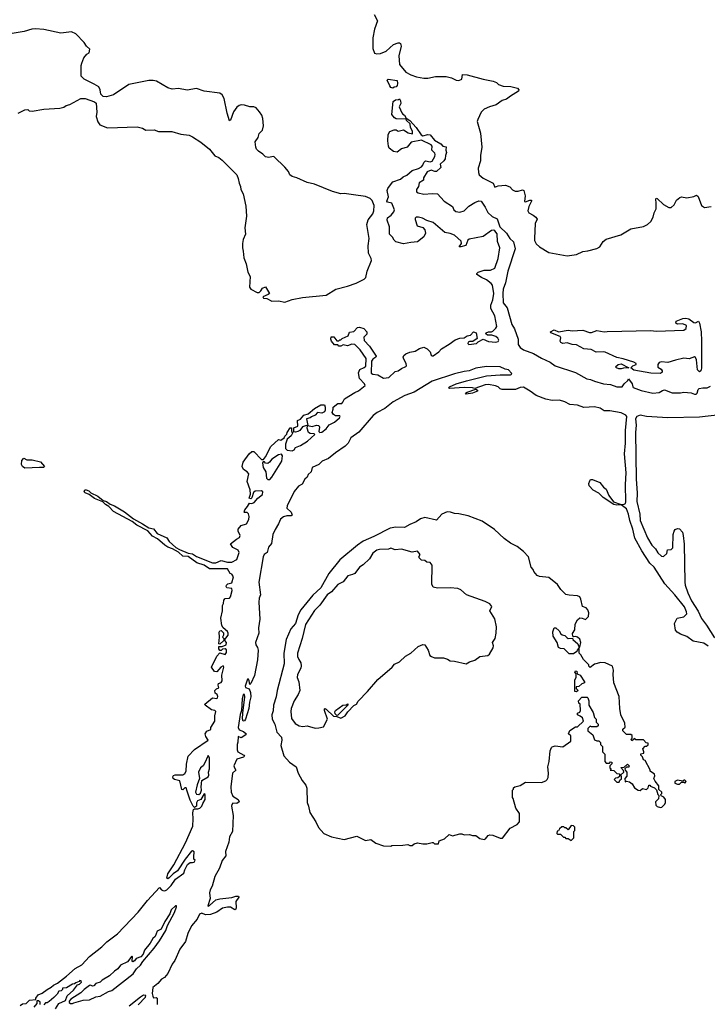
# Model space of a CAD drawing. Extents: x 2206940 to 2356632, y 511582 to 673215.
# Tile 72 of 228: x 2265558 to 2272037, y 589266 to 598546. Entities that reach past the tile are written whole.
import ezdxf

# ---------------------------------------------------------------- set-up
doc = ezdxf.new("R2010")
doc.units = 0

msp = doc.modelspace()

# ---------------------------------------------------------------- linework, layer by layer
at = {"layer": '0CON10XD'}
for points in [[(2268898.8, 598595), (2268930, 598535), (2268902.5, 598455), (2268886.2, 598375), (2268884.5, 598274.5), (2268901.2, 598231.2), (2268924.2, 598224.2), (2268956.2, 598226.2), (2269012.2, 598247.8), (2269078.9, 598311.1), (2269125, 598329.2), (2269135, 598328), (2269145, 598322.5), (2269152.5, 598295), (2269131.2, 598205), (2269137.5, 598125), (2269195, 598052), (2269242.5, 598025), (2269297, 598007), (2269365, 597995.6), (2269405, 597995.7), (2269475, 598010), (2269575, 598010), (2269625, 597997.5), (2269670, 597975), (2269695, 597973.8), (2269722.5, 597985), (2269731.7, 598028.3), (2269775, 598026), (2269925, 597984), (2270020, 597965), (2270050, 597955), (2270070, 597935), (2270115, 597920), (2270185, 597917.1), (2270249.2, 597899.2), (2270262.5, 597885), (2270257.8, 597872.2), (2270182, 597825), (2270145, 597795.5), (2270105, 597784.4), (2270047.9, 597742.1), (2269985, 597725.8), (2269935, 597704), (2269905.8, 597674.2), (2269874.2, 597605), (2269869.2, 597585), (2269901.1, 597475), (2269913.8, 597345), (2269900, 597265), (2269899.5, 597215), (2269877.1, 597145), (2269880, 597105), (2269888.6, 597085), (2269925, 597050.8), (2270020, 597005), (2270035, 596967.5), (2270065, 596980), (2270135, 596986.2), (2270175, 596970.8), (2270202, 596942), (2270225, 596930.8), (2270255, 596929.1), (2270295, 596940.8), (2270307.3, 596937.3), (2270322.1, 596885), (2270315, 596833.3), (2270325, 596829.2), (2270365, 596845.5), (2270380, 596845), (2270380.6, 596835), (2270354.7, 596785.3), (2270345.7, 596745), (2270354.4, 596724.4), (2270397.5, 596702.5), (2270422.5, 596685), (2270432.5, 596665), (2270415.8, 596625), (2270408, 596485), (2270408.9, 596465), (2270425, 596432.5), (2270455, 596406.1), (2270545, 596353), (2270715, 596320.7), (2270805, 596332.9), (2270865, 596362.5), (2270912.5, 596367.5), (2270995, 596388.1), (2271025, 596406.2), (2271054.6, 596455), (2271085, 596477.1), (2271221.8, 596518.2), (2271315, 596574.6), (2271435, 596598.1), (2271473.3, 596615), (2271505, 596643.3), (2271526.2, 596685), (2271535.9, 596724.1), (2271555.5, 596764.5), (2271556.4, 596815), (2271552.6, 596857.4), (2271555, 596863.3), (2271565, 596862), (2271625, 596804.3), (2271675, 596776.7), (2271695, 596776.7), (2271725, 596800), (2271748, 596845), (2271778.8, 596871.2), (2271795, 596876), (2271845, 596866), (2271910.5, 596879.5), (2271935, 596892.5), (2271950.7, 596880.7), (2271981.2, 596795), (2272010, 596775), (2272075, 596783.8)], [(2268055, 595884.2), (2268125, 595909.4), (2268223.5, 595926.5), (2268445, 595950), (2268537.5, 596005), (2268647.1, 596032.9), (2268728.2, 596061.8), (2268805, 596101.4), (2268818.1, 596115), (2268831.5, 596175), (2268871.4, 596275), (2268869.2, 596295), (2268844.1, 596344.1), (2268840, 596415), (2268849.2, 596485), (2268830, 596615), (2268841.7, 596658.3), (2268885.6, 596715), (2268895.6, 596745), (2268898.9, 596795), (2268880.5, 596840.5), (2268859.5, 596859.5), (2268815, 596878.8), (2268703.9, 596896.1), (2268615, 596908), (2268585, 596906), (2268505, 596928), (2268335.8, 596995.8), (2268265, 597011.2), (2268170, 597055), (2268125, 597066.7), (2268102.5, 597085), (2268091.2, 597115), (2268055, 597156.7), (2267955, 597252.5), (2267945, 597257.5), (2267905, 597247.5), (2267875, 597252.5), (2267849.3, 597279.3), (2267807, 597307), (2267790, 597325), (2267783, 597343), (2267777.5, 597395), (2267803.6, 597436.4), (2267815, 597472.5), (2267846.8, 597503.2), (2267854.3, 597545), (2267849.1, 597615), (2267839.5, 597645), (2267818.7, 597678.7), (2267785, 597715.7), (2267765, 597724.3), (2267725, 597725.6), (2267675, 597741.4), (2267645, 597744.3), (2267625, 597738.6), (2267605, 597722.5), (2267573.8, 597676.2), (2267545, 597597.5), (2267535, 597592.5), (2267511.8, 597665), (2267483.2, 597803.2), (2267465, 597837.1), (2267445, 597852.2), (2267295, 597872.9), (2267225, 597898.1), (2267135, 597881.1), (2267055, 597897.1), (2266995, 597891.2), (2266955, 597904), (2266845.9, 597965.9), (2266815, 597973.8), (2266775, 597971.2), (2266585.9, 597934.1), (2266441.7, 597838.3), (2266375, 597817.5), (2266343, 597823), (2266323, 597843), (2266316.7, 597885), (2266301.7, 597911.7), (2266259.7, 597939.7), (2266164.2, 597984.2), (2266137.5, 598015), (2266138, 598115), (2266143, 598137), (2266160.8, 598185), (2266190.4, 598219.6), (2266211.2, 598235), (2266218.3, 598268.3), (2266186.2, 598296.2), (2266165, 598330), (2266085, 598412.5), (2266045, 598430), (2265945, 598418.8), (2265786.4, 598453.6), (2265705, 598459.2), (2265672.3, 598457.7), (2265600, 598435), (2265485, 598416.2)], [(2269075, 597900), (2269055, 597907.5), (2269043.9, 597923.9), (2269020, 597975), (2269030, 597985), (2269115, 597972.5), (2269118.1, 597945), (2269113.3, 597925), (2269105, 597912.5), (2269085, 597910), (2269075, 597900)], [(2265543.3, 597665), (2265605, 597697.5), (2265635, 597700), (2265648.3, 597688.3), (2265675, 597683.3), (2265785, 597702.5), (2265935, 597712.5), (2265975, 597722.5), (2265995, 597737.5), (2266030, 597745), (2266135, 597802.5), (2266175, 597802.5), (2266261.7, 597771.7), (2266278.3, 597758.3), (2266283.3, 597675), (2266277.5, 597635), (2266293.8, 597583.8), (2266313.9, 597553.9), (2266385, 597527.5), (2266663.6, 597536.4), (2266713.6, 597523.6), (2266745, 597503.3), (2266825, 597506.7), (2266865, 597492), (2266991.7, 597491.7), (2267075, 597466.2), (2267155, 597456.2), (2267185, 597443.3), (2267265, 597390), (2267345, 597326.7), (2267395, 597262.5), (2267435, 597247.5), (2267465, 597223.3), (2267602.3, 597082.3), (2267617.8, 597047.8), (2267624.3, 597005), (2267639.2, 596975), (2267640.8, 596945), (2267663.1, 596905), (2267688.3, 596788.3), (2267694.5, 596695), (2267680, 596585), (2267683.8, 596525), (2267664.2, 596475.8), (2267656.2, 596435), (2267656.2, 596395), (2267663.3, 596365), (2267670.7, 596300.7), (2267692, 596245), (2267706.2, 596165), (2267730, 596125), (2267723.6, 596026.4), (2267736.2, 596005), (2267795, 595976), (2267815, 595976.2), (2267830.5, 595989.5), (2267845, 596016.2), (2267875, 596027.5), (2267910, 595965), (2267900, 595955), (2267850, 595935), (2267855, 595920), (2267885, 595917.5), (2267935, 595894.2), (2267995, 595895.6), (2268055, 595884.2)], [(2268156.7, 594515), (2268205, 594532.8), (2268270, 594575), (2268337.5, 594635), (2268331.7, 594641.7), (2268295, 594645.7), (2268278, 594655), (2268266.2, 594695), (2268268.3, 594718.3), (2268261.7, 594721.7), (2268221.7, 594708.3), (2268196.7, 594675), (2268177.5, 594665), (2268155, 594657.5), (2268141.7, 594661.7), (2268141.7, 594698.3), (2268177.5, 594715), (2268175, 594767.5), (2268205, 594780), (2268235, 594817.5), (2268275, 594830), (2268335, 594882.5), (2268395, 594916.2), (2268430, 594915), (2268437.5, 594895), (2268437.5, 594865), (2268430, 594850), (2268405, 594838.8), (2268365, 594843.3), (2268342.7, 594817.3), (2268306.4, 594803.6), (2268295, 594792.5), (2268260, 594785), (2268271.7, 594721.7), (2268315, 594712.9), (2268355, 594722.9), (2268375, 594720), (2268384, 594705), (2268376, 594665), (2268384.4, 594654.4), (2268405, 594659.6), (2268445, 594691.2), (2268472.4, 594727.6), (2268525, 594752.8), (2268570.6, 594795), (2268577.1, 594805), (2268573.6, 594813.6), (2268532.3, 594812.3), (2268513.9, 594823.9), (2268502.5, 594845), (2268512.5, 594875), (2268510, 594895), (2268555, 594927.5), (2268591.7, 594928.3), (2268601.7, 594941.7), (2268617, 594973), (2268715, 595033.8), (2268751.2, 595048.8), (2268812.5, 595097.5), (2268806.2, 595115), (2268760.7, 595165), (2268751.4, 595218.6), (2268762.5, 595247.5), (2268805, 595267.1), (2268818, 595282), (2268823, 595353), (2268766.2, 595435), (2268715, 595483.3), (2268687, 595487), (2268645, 595473.3), (2268605, 595480), (2268585, 595470), (2268565, 595470), (2268555, 595480), (2268525, 595480), (2268496.4, 595516.4), (2268490, 595535), (2268493.9, 595556.1), (2268518.3, 595558.3), (2268545, 595520), (2268565, 595520), (2268575, 595530), (2268585, 595530), (2268595, 595540), (2268653, 595567), (2268665, 595600), (2268705, 595607.5), (2268740, 595645), (2268758.3, 595648.3), (2268800, 595635), (2268830, 595605), (2268828.3, 595581.7), (2268800, 595555), (2268803, 595523), (2268855, 595470), (2268917.5, 595375), (2268912.5, 595365), (2268883.9, 595346.1), (2268873, 595327), (2268870.6, 595215), (2268885, 595203.5), (2268932.7, 595197.3), (2268985, 595168.6), (2269035, 595174.7), (2269095, 595229.2), (2269125, 595237.5), (2269155, 595260), (2269195, 595277.5), (2269202.5, 595285), (2269200, 595305), (2269176, 595345), (2269170.8, 595365), (2269178.3, 595381.7), (2269195, 595395.8), (2269235, 595411.9), (2269285, 595420.6), (2269325, 595447.1), (2269365, 595459.4), (2269398, 595445), (2269426.5, 595416.5), (2269435.6, 595385), (2269445, 595376.7), (2269455, 595377.9), (2269506.7, 595415), (2269532.5, 595445), (2269605, 595486.7), (2269661.7, 595528.3), (2269705, 595543.8), (2269745, 595548.8), (2269775, 595566.2), (2269807, 595573), (2269835, 595603.3), (2269860, 595595), (2269867.5, 595542.5), (2269827.3, 595512.7), (2269795, 595511.4), (2269784.4, 595505.6), (2269780, 595495), (2269790.8, 595485), (2269861.2, 595495), (2269879.3, 595510.7), (2269926, 595534), (2269975, 595514.4), (2270045, 595507.2), (2270065, 595511.8), (2270071.5, 595525), (2270062.2, 595545), (2270045, 595561.1), (2270006.1, 595573.9), (2269965, 595571.2), (2269950, 595585), (2269953.3, 595595), (2269975, 595603.8), (2270005, 595603.3), (2270015, 595608.8), (2270045, 595638), (2270052.2, 595655), (2270036.1, 595755), (2269995.8, 595825), (2269997.1, 595855), (2270014.5, 595905), (2270024.7, 595965), (2270012.4, 596042.4), (2270000.6, 596060.6), (2269955, 596095.6), (2269908.8, 596115), (2269866.2, 596145), (2269866.2, 596155), (2269876.7, 596165), (2269915, 596180), (2269935, 596185.7), (2269995, 596186.2), (2270035.7, 596205), (2270065.4, 596295), (2270082.5, 596395), (2270060, 596455), (2270056.2, 596526.2), (2270035, 596556.2), (2270025, 596561.8), (2270005, 596559.6), (2269925, 596502.3), (2269791.5, 596478.5), (2269781.2, 596468.8), (2269761.1, 596418.9), (2269714, 596404), (2269700, 596405), (2269720, 596435), (2269717.7, 596457.7), (2269653.8, 596513.8), (2269615, 596530), (2269565, 596540), (2269452.5, 596635), (2269395, 596653.8), (2269353.9, 596676.1), (2269315, 596683.8), (2269295, 596683.3), (2269283.3, 596675), (2269283.6, 596663.6), (2269304.2, 596604.2), (2269355.9, 596585.9), (2269375.9, 596565.9), (2269380, 596535), (2269365, 596498.8), (2269305, 596451.5), (2269242.5, 596447.5), (2269175, 596432.9), (2269100.9, 596450.9), (2269085, 596466.7), (2269071.2, 596495), (2269041.1, 596525), (2269041.4, 596595), (2269020, 596655), (2269022.9, 596677.1), (2269057.3, 596702.7), (2269083.3, 596735), (2269088, 596755), (2269065.7, 596815.7), (2269025, 596825.8), (2269017.1, 596835), (2269032.7, 596875), (2269019.5, 596935), (2269025.8, 596955), (2269050.7, 596989.3), (2269075, 597017.5), (2269145, 597043.3), (2269170, 597065), (2269205, 597082), (2269255, 597126), (2269315, 597144), (2269345, 597160), (2269357.5, 597175), (2269365, 597200), (2269380, 597215), (2269425, 597206.7), (2269445, 597213.8), (2269468.8, 597255), (2269473.3, 597275), (2269469.3, 597289.3), (2269440, 597315), (2269443.6, 597353.6), (2269435.9, 597365.9), (2269345, 597410), (2269245, 597391.2), (2269207.5, 597345), (2269155, 597328.8), (2269115, 597298.8), (2269080, 597305), (2269040, 597335), (2269032.3, 597352.3), (2269025.8, 597405), (2269030, 597465), (2269045, 597491.2), (2269085, 597506.7), (2269105, 597506.7), (2269125, 597496.7), (2269175, 597506.7), (2269218.3, 597478.3), (2269260, 597470), (2269257.5, 597495), (2269240.7, 597530.7), (2269237.5, 597565), (2269202.5, 597595), (2269198.3, 597608.3), (2269105, 597610), (2269090, 597620), (2269065, 597652.5), (2269077.5, 597775), (2269098.3, 597791.7), (2269126.7, 597793.3), (2269135, 597800), (2269145, 597780), (2269148, 597755), (2269133.3, 597725), (2269159.3, 597669.3), (2269167, 597657), (2269185, 597647.5), (2269198.3, 597618.3), (2269232.5, 597595), (2269295, 597531.2), (2269339.7, 597459.7), (2269355, 597452.5), (2269405, 597463.8), (2269425, 597460), (2269465, 597410), (2269526.1, 597376.1), (2269545, 597353.3), (2269577, 597347), (2269573.3, 597315), (2269580, 597295), (2269568.8, 597265), (2269568.1, 597235), (2269555, 597214.2), (2269520, 597185), (2269525, 597152.5), (2269485, 597116.2), (2269470, 597115), (2269435, 597128.8), (2269398.1, 597111.9), (2269362.5, 597055), (2269362.5, 597035), (2269321.7, 597008.3), (2269316.7, 596975), (2269296.2, 596945), (2269296.2, 596925), (2269312.5, 596915), (2269365, 596900.9), (2269445, 596907.1), (2269495, 596904), (2269556.1, 596836.1), (2269636.4, 596786.4), (2269648, 596755), (2269668.9, 596738.9), (2269705, 596731.9), (2269745, 596744), (2269790.9, 596789.1), (2269845, 596824.5), (2269885, 596838.2), (2269905, 596834.4), (2269945, 596777.5), (2269967.7, 596727.7), (2270009.5, 596689.5), (2270057.5, 596667.5), (2270083, 596593), (2270145, 596534.1), (2270176.3, 596485), (2270210.8, 596450.8), (2270225.2, 596384.8), (2270156, 596175), (2270135.8, 596065), (2270114.1, 596005), (2270109.8, 595965), (2270115, 595878.6), (2270149.6, 595829.6), (2270195, 595674.3), (2270220.9, 595630.9), (2270254.2, 595535), (2270254.2, 595485), (2270274.5, 595455), (2270306.5, 595435), (2270400.8, 595400.8), (2270473.4, 595355), (2270557.8, 595317.8), (2270605, 595284.7), (2270795, 595220.4), (2270900.7, 595160.7), (2270935.3, 595155.3), (2270975, 595137.7), (2271057.5, 595115), (2271125, 595106.2), (2271183.4, 595086.6), (2271236, 595085), (2271252.9, 595115), (2271288.8, 595145), (2271295, 595160), (2271327.8, 595115), (2271333.8, 595085), (2271340, 595080), (2271415, 595049.6), (2271525, 595026.5), (2271585, 595031.2), (2271615, 595052.5), (2271635, 595058.5), (2271705, 595028.5), (2271785, 595027.8), (2271816.3, 595036.3), (2271885, 595029.6), (2271916.7, 595015), (2271933.3, 595015), (2271942.5, 595025), (2271951, 595059), (2271961.4, 595068.6), (2271995, 595076.5), (2272035, 595077), (2272068.5, 595091.5)], [(2271595, 595212), (2271505, 595213.4), (2271345, 595242.6), (2271316.7, 595265), (2271336, 595284), (2271367.5, 595295), (2271367.5, 595305), (2271345, 595317.5), (2271245, 595350), (2271185, 595362.5), (2271075, 595412), (2271055, 595416.2), (2270990.9, 595410.9), (2270943.6, 595436.4), (2270875, 595443.8), (2270805, 595482.5), (2270765, 595484), (2270715, 595500), (2270675, 595494.2), (2270656.7, 595505), (2270652, 595515), (2270656.7, 595546.7), (2270650, 595560), (2270562.5, 595595), (2270560, 595605), (2270595, 595622.5), (2270635, 595602.5), (2270725, 595621.2), (2270765, 595613.3), (2270865, 595620), (2270926.4, 595596.4), (2270945, 595596.2), (2270995, 595616), (2271064.2, 595604.2), (2271092.7, 595607.3), (2271505, 595617.5), (2271555, 595609.4), (2271815, 595620.8), (2271838.8, 595635), (2271842.5, 595665), (2271805, 595680), (2271755, 595675.8), (2271741.4, 595685), (2271744.5, 595705.5), (2271805, 595729.2), (2271835, 595733.1), (2271863.8, 595725), (2271911.7, 595691.7), (2271925, 595690), (2271955, 595703.8), (2271965, 595686.7), (2271978.8, 595605), (2271983.9, 595515), (2271981.8, 595261.8), (2271976.4, 595235), (2271965, 595228.6), (2271946, 595245), (2271935, 595340), (2271925, 595363.3), (2271915, 595367.5), (2271865, 595350), (2271815, 595356), (2271738.3, 595338.3), (2271663.6, 595316.4), (2271605, 595320), (2271585, 595313.8), (2271572, 595295), (2271572, 595272), (2271603, 595253), (2271612.5, 595235), (2271612.5, 595225), (2271595, 595212)], [(2271225, 595254.4), (2271202.5, 595255), (2271180, 595265), (2271172.5, 595275), (2271197.5, 595295), (2271225, 595303.3), (2271297.5, 595265), (2271247.3, 595262.7), (2271225, 595254.4)], [(2272045, 592641.9), (2272005, 592668.5), (2271905, 592688.5), (2271843, 592733), (2271786, 592755), (2271752.9, 592775), (2271736.1, 592793.9), (2271729.1, 592855), (2271754.2, 592905.8), (2271815, 592919.3), (2271843.3, 592945), (2271841.1, 592965), (2271821, 593011), (2271732, 593125), (2271637.9, 593227.9), (2271535.2, 593385.2), (2271494.8, 593424.8), (2271419.5, 593539.5), (2271355, 593659.5), (2271335.6, 593745.6), (2271305.6, 593824.4), (2271294.8, 593885), (2271276, 593936), (2271225, 593972.5), (2271185, 593970.8), (2271155, 593977.1), (2271056.7, 594043.3), (2271015, 594084.3), (2270962.2, 594112.2), (2270924.2, 594154.2), (2270921.2, 594175), (2270928.7, 594201.3), (2270937.3, 594212.7), (2270955, 594213.1), (2271024.3, 594185), (2271060.1, 594140.1), (2271085, 594122.5), (2271110.7, 594060.7), (2271153.4, 594003.4), (2271225.4, 593975.4), (2271255, 593978.9), (2271265, 593986.7), (2271269.3, 594000.7), (2271265.9, 594164.1), (2271273.8, 594275), (2271255.9, 594455), (2271265.4, 594554.6), (2271264.8, 594675), (2271280.2, 594805), (2271269.8, 594819.8), (2271225, 594839.6), (2271120.1, 594859.9), (2271065, 594858.7), (2271026, 594885), (2270975, 594896.5), (2270872.3, 594892.3), (2270813.6, 594913.6), (2270740.7, 594920.7), (2270695, 594945.8), (2270645, 594960.5), (2270575, 594958.3), (2270515, 594969.2), (2270423.3, 595003.3), (2270366.3, 595046.3), (2270305, 595082), (2270275, 595080), (2270228.8, 595061.2), (2270105, 595062), (2270085, 595067.5), (2270066.7, 595085), (2270042.5, 595095), (2269975, 595108.1), (2269945, 595105.6), (2269845, 595070), (2269825, 595077.5), (2269745, 595078.5), (2269608.8, 595068.8), (2269597.5, 595075), (2269606.2, 595085), (2269669.2, 595115), (2269767.8, 595142.2), (2269955, 595189), (2270085, 595200.3), (2270181.1, 595198.9), (2270193.8, 595205), (2270190.6, 595215), (2270163.3, 595245), (2270132, 595252), (2270085, 595275.4), (2269957.1, 595277.1), (2269855, 595262.2), (2269792.5, 595237.5), (2269745, 595231.4), (2269655, 595207), (2269445, 595138.5), (2269273.3, 595036.7), (2269187.1, 595005), (2269077.3, 594945), (2268999.2, 594880.8), (2268925.9, 594845), (2268889.1, 594815), (2268752.3, 594657.7), (2268678.7, 594605), (2268654.2, 594555.8), (2268625.6, 594525), (2268531.9, 594465), (2268468.9, 594411.1), (2268408, 594385), (2268376.3, 594353.7), (2268315, 594326.3), (2268303.5, 594285), (2268275, 594260.8), (2268266, 594235), (2268243.5, 594215), (2268220.3, 594169.7), (2268185, 594148.9), (2268145, 594097.7), (2268077.5, 593965), (2268075, 593942), (2268115.4, 593905.4), (2268124, 593875), (2268115, 593868.6), (2268075, 593868.5), (2268045, 593860.6), (2268015, 593837.5), (2267997, 593793), (2267965, 593740), (2267944.4, 593694.4), (2267930.8, 593609.2), (2267900.8, 593575), (2267890, 593525), (2267862.2, 593505), (2267852.9, 593485), (2267810.8, 593245), (2267827.8, 593125), (2267815, 593093.8), (2267810.9, 593055), (2267820.6, 592895), (2267808.6, 592815), (2267811.4, 592765), (2267778.2, 592675), (2267781.5, 592655), (2267799.2, 592629.2), (2267805.4, 592605.4), (2267798.5, 592511.5), (2267769.4, 592365), (2267735, 592290), (2267725, 592280), (2267720, 592315), (2267715, 592330), (2267705, 592330), (2267682.8, 592265), (2267685, 592252), (2267718.8, 592238.8), (2267733.1, 592205), (2267735.5, 592164.5), (2267721.9, 592115), (2267718.1, 592055), (2267685.5, 591954.5), (2267675, 591937.5), (2267664.1, 591934.1), (2267657.7, 591957.7), (2267658.8, 592011.2), (2267680.5, 592165), (2267676.7, 592186.7), (2267663.1, 592185), (2267653.5, 592145), (2267646.1, 592033.9), (2267635, 591996.7), (2267616.2, 591875), (2267625, 591851.9), (2267665, 591837.5), (2267692.5, 591815), (2267687.5, 591805), (2267645, 591776.2), (2267615, 591790), (2267613.6, 591736.4), (2267605.8, 591714.2), (2267606.4, 591665), (2267612.7, 591645), (2267671.2, 591615), (2267676, 591605), (2267665, 591594.4), (2267603.2, 591576.8), (2267576.2, 591515), (2267581.1, 591495), (2267595.8, 591474.2), (2267563.7, 591443.7), (2267546.9, 591315), (2267550.9, 591265), (2267565, 591226.7), (2267617.5, 591195), (2267624.2, 591175), (2267605, 591160), (2267565, 591160.5), (2267555, 591150.8), (2267553, 591135), (2267569.4, 591045), (2267562.2, 590895), (2267535, 590845.8), (2267527.7, 590795), (2267498.2, 590705), (2267499.4, 590665), (2267465, 590620.6), (2267440.9, 590549.1), (2267395, 590472.1), (2267370.6, 590379.4), (2267351.9, 590345), (2267346.6, 590316.6), (2267351.2, 590265), (2267331.2, 590195), (2267335, 590191.2), (2267345, 590196.2), (2267405, 590249.4), (2267445, 590260), (2267555, 590273.8), (2267594.1, 590285.9), (2267620, 590285), (2267622.5, 590275), (2267593.8, 590235), (2267598, 590175), (2267595, 590162.5), (2267585, 590157.5), (2267545, 590180.8), (2267515, 590181.9), (2267468.9, 590171.1), (2267415.3, 590134.7), (2267355, 590113.2), (2267309.9, 590109.9), (2267274.6, 590124.6), (2267253.2, 590115), (2267230.9, 590069.1), (2267175, 590004.5), (2267142.4, 589935), (2267121, 589859), (2267065.8, 589785), (2267020.9, 589679.1), (2266995, 589644.4), (2266952.1, 589557.9), (2266920.6, 589519.4), (2266895, 589504.5), (2266858.8, 589461.2), (2266812.6, 589425), (2266806.9, 589366.9), (2266811.5, 589341.5), (2266817.5, 589327.5), (2266845, 589330), (2266853.6, 589323.6), (2266854, 589265)], [(2269765, 595017.5), (2269757.5, 595025), (2269774.2, 595035.8), (2269855, 595062.5), (2269870, 595055), (2269872.5, 595045), (2269825, 595024.5), (2269765, 595017.5)], [(2272155, 594822.9), (2271965, 594800), (2271665, 594792.6), (2271465, 594805.8), (2271405, 594818), (2271373.5, 594806.5), (2271359.8, 594785), (2271365.6, 594725), (2271360, 594655), (2271368.3, 594218.3), (2271375.9, 594085), (2271373.6, 594003.6), (2271400, 593885), (2271405.2, 593825), (2271473.2, 593663.2), (2271513.4, 593593.4), (2271548.5, 593558.5), (2271571.8, 593521.8), (2271605, 593489.6), (2271625, 593488.1), (2271656, 593515), (2271661.7, 593548.3), (2271695, 593553.5), (2271713.1, 593566.9), (2271716.9, 593695), (2271723.8, 593725), (2271735, 593741.3), (2271755, 593749.2), (2271775, 593746.7), (2271802.3, 593715), (2271811.2, 593685), (2271818.5, 593601.5), (2271825.2, 593245.2), (2271829, 593215), (2271852.7, 593145), (2271887.5, 593067.5), (2271950.9, 592970.9), (2271982.4, 592902.4), (2272030, 592840), (2272105, 592720.2)], [(2265562.5, 589255), (2265585, 589270), (2265617, 589273), (2265650, 589305), (2265710, 589310), (2265710, 589325), (2265732.5, 589355), (2265768.8, 589371.2), (2265815, 589406.7), (2265853.6, 589426.4), (2265875, 589446.7), (2265913.6, 589466.4), (2265999.2, 589530.8), (2266080, 589605), (2266142.3, 589637.7), (2266215, 589715.8), (2266332.5, 589807.5), (2266378, 589855), (2266479.5, 589930.5), (2266673.8, 590136.2), (2266762.2, 590245), (2266875, 590367.5), (2266892.5, 590345), (2266905, 590338.8), (2266925, 590336.2), (2266945, 590346), (2266983.8, 590385), (2267024.3, 590445.7), (2267105, 590502.5), (2267113.8, 590535), (2267140, 590585), (2267165, 590601.2), (2267187, 590603), (2267202.5, 590605), (2267210, 590625), (2267200, 590635), (2267197.5, 590655), (2267203, 590703), (2267185, 590713.3), (2267175, 590708.8), (2267116.2, 590635), (2267045.9, 590524.1), (2267005, 590496.7), (2266965, 590456.7), (2266955, 590450), (2266943.8, 590453.8), (2266954.4, 590495), (2267009.2, 590580.8), (2267120.4, 590789.6), (2267187.8, 590945), (2267192.8, 591015), (2267188.7, 591071.3), (2267195, 591102.5), (2267205, 591110), (2267235, 591107.5), (2267255, 591114), (2267275, 591134), (2267281.9, 591158.1), (2267305.4, 591195), (2267305, 591242.5), (2267295, 591250), (2267263, 591197), (2267233.3, 591185), (2267223.9, 591166.1), (2267222.5, 591135), (2267205, 591120), (2267192.3, 591132.3), (2267165, 591190), (2267137.1, 591275), (2267125, 591306.7), (2267115, 591307.5), (2267095, 591287.5), (2267085, 591290), (2267065, 591371.2), (2267015.8, 591385.8), (2267003.3, 591395), (2267000.7, 591409.3), (2267006.7, 591423.3), (2267021.4, 591428.6), (2267095, 591430), (2267115, 591440.8), (2267125.5, 591465), (2267129.8, 591530.2), (2267144.3, 591605.7), (2267203.5, 591666.5), (2267332.5, 591755), (2267310, 591790), (2267304.6, 591815.4), (2267320.6, 591839.4), (2267360, 591855), (2267357.5, 591875), (2267395.5, 591935), (2267397.1, 591985), (2267407.3, 592027.3), (2267396.4, 592036.4), (2267365, 592042.5), (2267306.2, 592085), (2267301.2, 592095), (2267375, 592153.3), (2267415, 592147.5), (2267422.5, 592155), (2267425.9, 592165.9), (2267417.5, 592185), (2267398.3, 592198.3), (2267397.5, 592222.5), (2267411.7, 592238.3), (2267435, 592250), (2267427.5, 592275), (2267430, 592290), (2267455, 592298.8), (2267465, 592313.3), (2267462.3, 592367.7), (2267480.8, 592445), (2267475, 592456.7), (2267453.8, 592445), (2267415, 592400), (2267391.7, 592401.7), (2267363.8, 592445), (2267414.2, 592545.8), (2267445, 592580), (2267495, 592564), (2267505, 592582.5), (2267505, 592607.5), (2267495, 592616.7), (2267467.5, 592612.5), (2267455, 592600), (2267445, 592600), (2267432.5, 592615), (2267435, 592640), (2267465, 592637.5), (2267502.5, 592655), (2267507, 592677), (2267490, 592695), (2267490, 592705), (2267522.5, 592745), (2267522.5, 592765), (2267515, 592780), (2267473.6, 592813.6), (2267462.5, 592835), (2267454, 592905), (2267470, 592975), (2267467.5, 593025), (2267477.5, 593045), (2267480, 593075), (2267495, 593090), (2267535, 593093.3), (2267543.9, 593106.1), (2267560, 593165), (2267555, 593185.8), (2267510.8, 593190.8), (2267504.1, 593204.1), (2267506, 593215), (2267519.7, 593230.3), (2267555, 593237.5), (2267572.5, 593295), (2267555, 593320), (2267540, 593325), (2267515, 593369.1), (2267345, 593370.4), (2267295.4, 593405.4), (2267225.5, 593425.5), (2267145.2, 593485.2), (2267095, 593490.9), (2267055, 593528.2), (2266998.3, 593558.3), (2266954.5, 593574.5), (2266925, 593594.2), (2266855, 593653.5), (2266809.1, 593679.1), (2266765, 593727.6), (2266661, 593781), (2266616.5, 593816.5), (2266441.2, 593911.2), (2266398.6, 593958.6), (2266365.5, 593975.5), (2266342, 594002), (2266262.9, 594032.9), (2266212.3, 594072.3), (2266175, 594086.2), (2266166.2, 594095), (2266170, 594115), (2266185, 594116.2), (2266209.4, 594105), (2266226.5, 594086.5), (2266295, 594055.3), (2266343.3, 594013.3), (2266375, 594006.1), (2266408.9, 593978.9), (2266452.1, 593965), (2266545, 593907.2), (2266630.4, 593840.4), (2266715, 593794.3), (2266775, 593757.4), (2266818.2, 593748.2), (2266854.4, 593704.4), (2266942.8, 593662.8), (2266967.4, 593627.4), (2267030.3, 593570.3), (2267062.5, 593552.5), (2267145, 593518.3), (2267185, 593511.7), (2267225, 593486.8), (2267375, 593427.1), (2267405, 593427.1), (2267455, 593448.5), (2267515, 593434.8), (2267555.4, 593434.6), (2267605, 593458.8), (2267626, 593525), (2267616.7, 593545), (2267565, 593572.5), (2267543.3, 593606.7), (2267599.1, 593650.9), (2267627.5, 593665), (2267636.1, 593686.1), (2267616.7, 593725), (2267617.5, 593745), (2267645, 593777.5), (2267695, 593793.8), (2267716.2, 593835), (2267720, 593865), (2267715, 593890), (2267701.7, 593901.7), (2267675, 593900), (2267672.5, 593905), (2267677.5, 593925), (2267703.6, 593956.4), (2267721.7, 593988.3), (2267745, 593987.5), (2267767.5, 593995), (2267800, 594035), (2267845, 594072.5), (2267850, 594095), (2267835, 594106.1), (2267777.3, 594102.7), (2267761.7, 594088.3), (2267745, 594040), (2267735, 594030), (2267720, 594035), (2267732.5, 594075), (2267728, 594115), (2267700, 594195), (2267715.4, 594265), (2267700.5, 594285), (2267665, 594305.5), (2267652.7, 594335), (2267664, 594376), (2267718.9, 594455), (2267745, 594476.2), (2267765, 594477.3), (2267835, 594401.2), (2267855, 594400), (2267874.3, 594425.7), (2267925, 594523.8), (2267995, 594590), (2268017, 594583), (2268050, 594605), (2268055, 594620), (2268075, 594640), (2268077.5, 594655), (2268105, 594700), (2268118.3, 594698.3), (2268120, 594665), (2268130, 594655), (2268116.2, 594625), (2268078.8, 594591.2), (2268062.5, 594545), (2268063.1, 594505), (2268077.4, 594487.4), (2268126.2, 594483.8), (2268145, 594492.5), (2268156.7, 594515)], [(2265605, 594320), (2265583.8, 594333.8), (2265574.3, 594354.3), (2265578.3, 594391.7), (2265595, 594412.5), (2265625, 594398.8), (2265675, 594397.5), (2265755, 594377.5), (2265792.5, 594335), (2265783, 594327), (2265745, 594324.4), (2265605, 594320)], [(2267895, 594211.9), (2267915, 594212.1), (2267935, 594234.6), (2268026.4, 594385), (2268034.1, 594434.1), (2268025, 594450), (2267997.5, 594445), (2267932.5, 594405), (2267912.5, 594375), (2267895, 594362.5), (2267875, 594367.5), (2267865, 594380), (2267851.7, 594378.3), (2267845, 594370), (2267851.8, 594325), (2267875.5, 594285.5), (2267883.6, 594225), (2267895, 594211.9)], [(2269055, 590757.5), (2269065, 590762.5), (2269167, 590767), (2269215, 590772.5), (2269235, 590762.5), (2269255, 590762.5), (2269275, 590780), (2269305, 590787.5), (2269355, 590777.5), (2269395, 590777.5), (2269445, 590790), (2269455, 590790), (2269465, 590780), (2269505, 590780), (2269511.7, 590808.3), (2269560, 590825), (2269605, 590867.5), (2269635, 590852.5), (2269705, 590872.5), (2269725, 590872.5), (2269745, 590863.3), (2269795, 590866.7), (2269825, 590856.7), (2269856.7, 590856.7), (2269895, 590830), (2269935, 590820), (2269947.5, 590825), (2269973.6, 590856.4), (2269987, 590863), (2270015, 590860), (2270085, 590832.5), (2270108.3, 590831.7), (2270180, 590925), (2270245, 590960), (2270267.5, 590985), (2270267.5, 591065), (2270232.5, 591115), (2270207.5, 591205), (2270200, 591215), (2270200, 591285), (2270210, 591295), (2270210, 591305), (2270223, 591317), (2270275, 591327.5), (2270325, 591361.2), (2270475, 591357.5), (2270515, 591372.5), (2270527.5, 591385), (2270536.4, 591403.6), (2270540, 591445), (2270533.8, 591505), (2270546.7, 591555), (2270557.5, 591655), (2270567.5, 591685), (2270576.4, 591693.6), (2270605, 591701.2), (2270675, 591692.5), (2270750, 591745), (2270750, 591795), (2270730, 591815), (2270741.7, 591848.3), (2270795, 591880), (2270815, 591880), (2270870, 591935), (2270860, 591965), (2270838.3, 591981.7), (2270812.5, 591995), (2270815, 592010), (2270835, 592020), (2270842.5, 592035), (2270840, 592095), (2270827.5, 592105), (2270822.5, 592125), (2270855, 592160), (2270905, 592160), (2270910, 592155), (2270920, 592125), (2270920, 592085), (2270960, 592015), (2270975, 591970), (2270990, 591955), (2270990, 591925), (2271010, 591905), (2271008.3, 591891.7), (2270995, 591882.5), (2270945, 591882.5), (2270931.7, 591888.3), (2270910, 591865), (2270912.5, 591845), (2270957.5, 591805), (2270975, 591760), (2270995, 591750), (2271015, 591750), (2271030, 591735), (2271030, 591715), (2271050, 591695), (2271050, 591645), (2271070, 591625), (2271070, 591555), (2271085, 591540), (2271115, 591540), (2271125, 591550), (2271138.3, 591548.3), (2271138.3, 591531.7), (2271120, 591515), (2271120, 591495), (2271130, 591485), (2271121.7, 591471.7), (2271155, 591470), (2271185, 591440), (2271208.3, 591438.3), (2271208.3, 591411.7), (2271195, 591400), (2271171.7, 591398.3), (2271160, 591385), (2271185, 591360), (2271205, 591360), (2271211.7, 591378.3), (2271228.3, 591391.7), (2271230, 591415), (2271220, 591425), (2271250, 591455), (2271248.3, 591468.3), (2271221.7, 591498.3), (2271255, 591500), (2271285, 591530), (2271300, 591515), (2271298.3, 591501.7), (2271275, 591500), (2271260, 591485), (2271261.7, 591471.7), (2271280, 591455), (2271280, 591415), (2271260, 591395), (2271261.7, 591361.7), (2271275, 591370), (2271305, 591363.3), (2271330, 591345), (2271350, 591305), (2271385, 591283.3), (2271405, 591282.5), (2271425, 591300), (2271465, 591290), (2271480, 591305), (2271485, 591330), (2271495, 591330), (2271501.7, 591321.7), (2271540, 591305), (2271558.3, 591288.3), (2271570, 591245), (2271580, 591235), (2271577, 591203), (2271550, 591175), (2271553, 591143), (2271565, 591130), (2271595, 591120), (2271610, 591125), (2271637, 591153), (2271643, 591167), (2271642.5, 591195), (2271628.3, 591218.3), (2271601.7, 591231.7), (2271600, 591245), (2271608.3, 591251.7), (2271610, 591265), (2271581.7, 591291.7), (2271580, 591325), (2271545, 591370), (2271532.5, 591395), (2271541.7, 591418.3), (2271540, 591435), (2271500, 591465), (2271500, 591475), (2271450, 591565), (2271435, 591570), (2271427.5, 591597.5), (2271410, 591615), (2271411.7, 591628.3), (2271438.3, 591631.7), (2271440, 591645), (2271430, 591675), (2271451.7, 591698.3), (2271465, 591700), (2271478.3, 591711.7), (2271478.3, 591728.3), (2271461.7, 591731.7), (2271435, 591760), (2271365, 591760), (2271355, 591770), (2271325, 591750), (2271320, 591765), (2271330, 591775), (2271328.3, 591798.3), (2271315, 591810), (2271275, 591810), (2271240, 591845), (2271241.7, 591858.3), (2271261.7, 591878.3), (2271260, 591915), (2271222.5, 591995), (2271212.5, 592055), (2271206.4, 592166.4), (2271157, 592297), (2271148.8, 592375), (2271153.8, 592415), (2271145, 592452.5), (2271073.9, 592483.9), (2271035, 592488), (2270975, 592473.3), (2270931.7, 592441.7), (2270921.7, 592451.7), (2270920, 592465), (2270870, 592515), (2270845, 592560), (2270830, 592575), (2270830, 592630), (2270810, 592605), (2270808.3, 592591.7), (2270775, 592570), (2270735, 592570), (2270687, 592617), (2270655, 592618.8), (2270635, 592630), (2270621.2, 592675), (2270584, 592735), (2270582.3, 592777.7), (2270592.5, 592815), (2270610, 592815), (2270640, 592785), (2270657, 592757), (2270668.3, 592748.3), (2270695, 592742.5), (2270715, 592720), (2270725, 592712.5), (2270768.3, 592718.3), (2270770, 592705), (2270817.5, 592665), (2270830, 592630), (2270837, 592633), (2270846, 592675), (2270837.3, 592707.3), (2270815, 592726.7), (2270795, 592732.5), (2270775, 592730), (2270770, 592735), (2270768.3, 592761.7), (2270787.5, 592795), (2270790.7, 592849.3), (2270815, 592890), (2270835, 592910), (2270857, 592907), (2270888.3, 592891.7), (2270918.3, 592921.7), (2270920, 592955), (2270912.5, 592985), (2270895, 593002.5), (2270860, 593015), (2270846.7, 593085), (2270836.7, 593105), (2270815, 593117.5), (2270735, 593122.2), (2270705, 593130), (2270655.8, 593175), (2270624.2, 593224.2), (2270545, 593290), (2270455, 593298.8), (2270435, 593306.2), (2270401.2, 593345), (2270397.5, 593365), (2270376.4, 593386.4), (2270352.5, 593485), (2270304.2, 593535), (2270245, 593580.9), (2270182.8, 593612.8), (2270121.4, 593655), (2270032.4, 593742.4), (2269915, 593819.2), (2269785, 593871.1), (2269695, 593890), (2269655, 593890.6), (2269617.5, 593905), (2269585, 593907.8), (2269536.2, 593885), (2269485, 593828.8), (2269374.7, 593855.3), (2269335, 593840.4), (2269295, 593814.1), (2269235, 593789.4), (2269185, 593760), (2269103.2, 593763.2), (2269049.4, 593755), (2268895, 593675.2), (2268795, 593631), (2268739.6, 593595), (2268575, 593455.3), (2268471.5, 593325), (2268395, 593192.7), (2268318.8, 593121.2), (2268208.3, 592985), (2268183.2, 592936.8), (2268155.1, 592854.9), (2268112.3, 592805), (2268069.2, 592705), (2268045.9, 592575.9), (2268049.4, 592475), (2267984.8, 592225), (2267975.3, 592165), (2267949.4, 592085), (2267945, 592033.3), (2267932.8, 591995), (2267937.8, 591955), (2267960.7, 591905), (2267981.9, 591831.9), (2268023.9, 591783.9), (2268029.2, 591755), (2268017.3, 591705), (2268047.2, 591607.2), (2268098.6, 591548.6), (2268163.1, 591503.1), (2268182.5, 591445), (2268220.8, 591375), (2268252.7, 591332.7), (2268262.3, 591302.3), (2268266.8, 591166.8), (2268279.4, 591135), (2268290.6, 591075), (2268348.1, 590985), (2268372.8, 590932.8), (2268422.5, 590875), (2268495, 590845.8), (2268615, 590819.4), (2268735, 590850.8), (2268815, 590811.2), (2268865, 590818), (2268915, 590783.8), (2268985, 590760), (2269055, 590757.5)], [(2268341.7, 591868.3), (2268375, 591873.3), (2268419.5, 591880.5), (2268456.7, 591955), (2268429.5, 592035), (2268430, 592050), (2268435, 592053.8), (2268445, 592048.6), (2268515, 591980.8), (2268545, 591980), (2268585, 591962), (2268625, 591983.5), (2268648.8, 592021.2), (2268707, 592083), (2268730, 592095), (2268746, 592124), (2268835, 592214), (2268932.2, 592327.8), (2269067.1, 592445), (2269089.1, 592470.9), (2269137.4, 592492.6), (2269192.5, 592547.5), (2269242, 592575), (2269312.9, 592637.1), (2269355, 592655.8), (2269374.3, 592654.3), (2269406.7, 592605), (2269423.3, 592555), (2269436.7, 592545), (2269465, 592530.8), (2269551.7, 592531.7), (2269588.3, 592518.3), (2269615, 592503.1), (2269655, 592500), (2269765, 592474.4), (2269795, 592492.5), (2269845, 592510), (2269892.5, 592545), (2269970, 592555), (2269983.8, 592565), (2270019.2, 592625), (2270022, 592645), (2270013.6, 592676.4), (2270037.3, 592712.7), (2270048.8, 592765), (2270050, 592825), (2270035, 592900), (2269987.5, 592975), (2270007.5, 593015), (2269989.3, 593039.3), (2269945, 593062.5), (2269767.5, 593125), (2269713, 593173), (2269686.7, 593185), (2269615, 593191.3), (2269495, 593187.1), (2269455, 593199.1), (2269440, 593225), (2269445, 593406), (2269425, 593428.8), (2269393.6, 593433.6), (2269375, 593447.5), (2269345, 593452.5), (2269323.3, 593473.3), (2269320, 593485), (2269332.5, 593505), (2269305, 593537.5), (2269255, 593527.5), (2269155, 593554.2), (2269095, 593548.8), (2269055, 593566.2), (2269033.6, 593556.4), (2268947.3, 593552.7), (2268923.3, 593545), (2268885, 593518), (2268852.9, 593465), (2268795, 593409.4), (2268759.4, 593385), (2268715, 593326.9), (2268695, 593315.6), (2268650.8, 593305), (2268605, 593248), (2268555, 593221.4), (2268495, 593152.9), (2268455, 593126.9), (2268385, 593028), (2268335, 592979.2), (2268250.8, 592845), (2268220.6, 592715), (2268174.1, 592575.9), (2268175.8, 592545), (2268188.6, 592515), (2268207.1, 592485), (2268209.4, 592455), (2268205.6, 592435), (2268174, 592375), (2268171.2, 592345), (2268187.5, 592305), (2268197.5, 592225), (2268180.6, 592185), (2268143.3, 592125), (2268114.4, 592055), (2268111.9, 592025), (2268119.5, 591959.5), (2268153, 591913), (2268191.9, 591891.9), (2268225, 591884), (2268265, 591890), (2268341.7, 591868.3)], [(2267445, 592660), (2267433.3, 592665), (2267440, 592725), (2267437, 592773), (2267445, 592787.5), (2267455, 592790), (2267477, 592767), (2267477.5, 592745), (2267470, 592725), (2267480, 592715), (2267480, 592695), (2267445, 592660)], [(2270805, 592210), (2270790, 592215), (2270790, 592325), (2270802.5, 592345), (2270801.7, 592381.7), (2270790, 592395), (2270795, 592410), (2270807, 592407), (2270811.7, 592381.7), (2270839.3, 592369.3), (2270880, 592305), (2270880, 592295), (2270855, 592287.5), (2270825, 592260), (2270801.7, 592258.3), (2270801.7, 592241.7), (2270820, 592225), (2270805, 592210)], [(2268545, 591987.5), (2268530, 592005), (2268527, 592023), (2268533.6, 592036.4), (2268603, 592087), (2268635, 592090), (2268648.3, 592098.3), (2268650, 592085), (2268555, 591992.5), (2268545, 591987.5)], [(2267245, 591243.3), (2267260, 591255), (2267271.2, 591285), (2267266.2, 591315), (2267273, 591377), (2267335, 591411.2), (2267339.4, 591425), (2267337.5, 591455), (2267347.3, 591485), (2267347.4, 591562.6), (2267345, 591590), (2267335, 591610), (2267300, 591535), (2267285, 591512.5), (2267260, 591495), (2267243.8, 591455), (2267252.5, 591395), (2267230, 591335), (2267214.2, 591265), (2267225, 591246.7), (2267245, 591243.3)], [(2271775, 591342.5), (2271795, 591360), (2271815, 591360), (2271825, 591350), (2271837.5, 591365), (2271825, 591380), (2271815, 591380), (2271805, 591370), (2271755, 591377.5), (2271730, 591365), (2271731.7, 591351.7), (2271755, 591342.5), (2271775, 591342.5)], [(2270755, 590810), (2270780, 590835), (2270780, 590895), (2270787.5, 590905), (2270787.5, 590935), (2270777, 590947), (2270755, 590950), (2270725, 590910), (2270705, 590930), (2270695, 590930), (2270685, 590940), (2270665, 590940), (2270645, 590920), (2270635, 590900), (2270621.7, 590898.3), (2270620, 590875), (2270625, 590870), (2270655, 590870), (2270681.7, 590841.7), (2270695, 590840), (2270705, 590830), (2270725, 590830), (2270755, 590810)], [(2266035, 589272.5), (2266055, 589273.3), (2266068.3, 589281.7), (2266155, 589303.8), (2266215, 589308), (2266274.2, 589335.8), (2266315, 589344.4), (2266395, 589387.5), (2266425, 589397.3), (2266625.3, 589555), (2266659.2, 589600.8), (2266696.8, 589635), (2266719.1, 589670.9), (2266826.1, 589795), (2266875, 589863.3), (2266935, 589962.9), (2266951.8, 590008.2), (2267017.3, 590132.7), (2267035.3, 590185), (2267033.6, 590193.6), (2267025, 590195.7), (2266984.7, 590155.3), (2266971.3, 590118.7), (2266924.5, 590045.5), (2266890, 589975), (2266854, 589955), (2266835, 589906.7), (2266813.6, 589886.4), (2266786.9, 589843.1), (2266732.3, 589777.7), (2266720.7, 589739.3), (2266697.5, 589715), (2266655, 589697.5), (2266640, 589675), (2266625, 589667.5), (2266617.5, 589675), (2266620, 589715), (2266615, 589720), (2266574.2, 589665.8), (2266508.8, 589635), (2266480.9, 589599.1), (2266450.7, 589579.3), (2266403.8, 589535), (2266335.7, 589494.3), (2266315, 589473.8), (2266276.4, 589463.6), (2266255, 589440), (2266245, 589437.5), (2266225, 589446.7), (2266215, 589442.5), (2266165, 589406.7), (2266134.1, 589375.9), (2266040, 589315), (2266023, 589297), (2266023, 589283), (2266035, 589272.5)], [(2265895.8, 589224.2), (2265927.7, 589272.3), (2265989.3, 589300.7), (2266003.6, 589346.4), (2266065, 589400), (2266101.7, 589448.3), (2266120, 589455), (2266140, 589475), (2266138.3, 589488.3), (2266125, 589490), (2266118.3, 589481.7), (2266085, 589470), (2266075, 589460), (2266055, 589457.5), (2265997, 589423), (2265961.7, 589418.3), (2265960, 589405), (2265948.3, 589391.7), (2265925, 589390), (2265909.3, 589360.7), (2265879.3, 589330.7), (2265835, 589292.5), (2265815, 589280), (2265800, 589280), (2265785, 589260)], [(2266675, 589260), (2266743.5, 589335), (2266745, 589349.2), (2266725, 589351.3), (2266696.4, 589335), (2266590.5, 589249.5)], [(2265750, 589265), (2265750, 589285), (2265735, 589300), (2265720, 589300), (2265720, 589275), (2265691.7, 589238.3)]]:
    msp.add_lwpolyline(points, dxfattribs=at)

doc.saveas('drawing.dxf')
